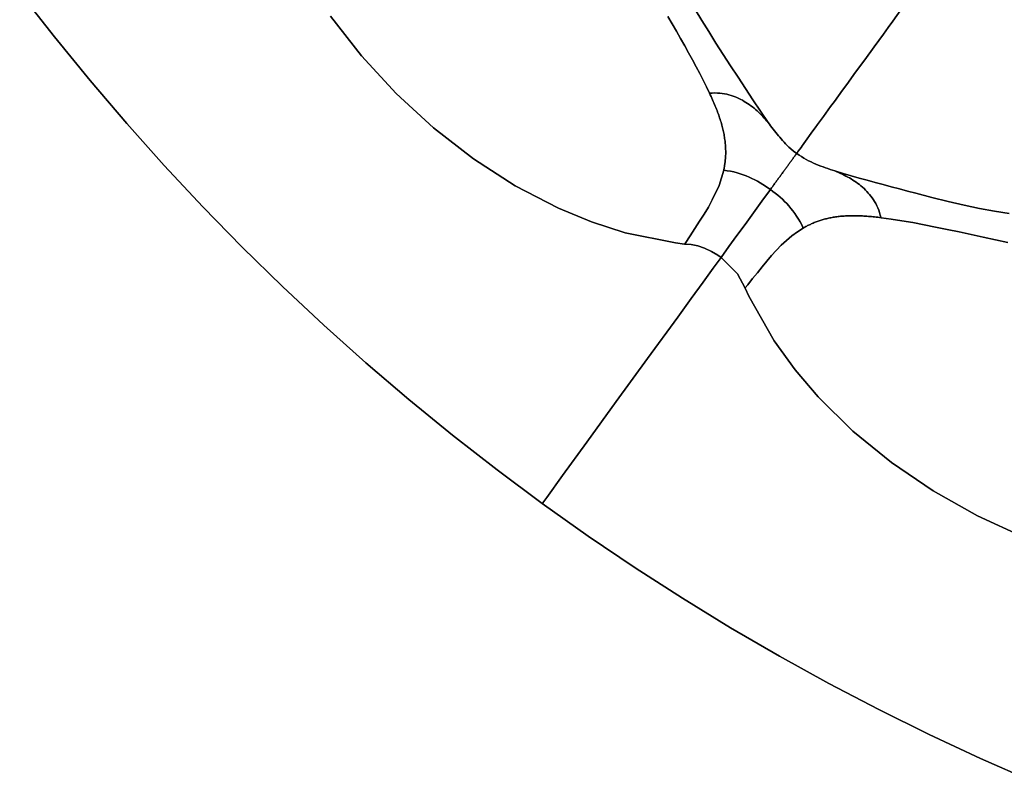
# Model space of a CAD drawing. Header units: centimetres. Extents: x -49.6 to 49.6, y -49.6 to 49.6.
# Tile 1 of 61: x -39.5 to -20, y -45.6 to -30.6. Entities that reach past the tile are written whole.
import ezdxf

# ---------------------------------------------------------------- set-up
doc = ezdxf.new("R2010")
doc.units = ezdxf.units.CM
doc.layers.get('0').update_dxf_attribs({"true_color": 0x5890e1})

msp = doc.modelspace()

# ---------------------------------------------------------------- linework, layer by layer
at = {"color": 16, "true_color": 0x870606}
for points in [[(-39.476, -30.057, 0), (-38.792, -30.935, 0), (-38.088, -31.798, 0), (-37.365, -32.645, 0), (-36.623, -33.475, 0), (-35.862, -34.288, 0), (-35.084, -35.084, 0), (-34.288, -35.863, 0), (-33.475, -36.623, 0), (-32.645, -37.365, 0), (-31.798, -38.088, 0), (-30.935, -38.792, 0), (-30.057, -39.476, 0), (-29.164, -40.141, 0), (-29.153, -40.126, 0), (-29.078, -40.023, 0), (-28.764, -39.59, 0), (-28.285, -38.931, 0), (-27.704, -38.132, 0), (-27.086, -37.28, 0), (-26.493, -36.464, 0), (-26.225, -36.097, 0), (-25.989, -35.771, 0), (-25.79, -35.497, 0), (-25.637, -35.287, 0), (-25.698, -35.244, 0), (-25.828, -35.167, 0), (-25.961, -35.104, 0), (-26.096, -35.059, 0), (-26.228, -35.034, 0), (-26.356, -35.022, 0), (-26.533, -35.001, 0), (-27.526, -34.798, 0), (-28.196, -34.583, 0), (-28.846, -34.314, 0), (-29.698, -33.873, 0), (-30.523, -33.342, 0), (-31.31, -32.731, 0), (-32.05, -32.051, 0), (-32.73, -31.311, 0), (-33.342, -30.524, 0)], [(-19.501, -45.624, 0), (-20.519, -45.175, 0), (-21.528, -44.703, 0), (-22.526, -44.209, 0), (-23.512, -43.692, 0), (-24.486, -43.154, 0), (-25.448, -42.593, 0), (-26.398, -42.012, 0), (-27.334, -41.409, 0), (-28.256, -40.785, 0), (-29.164, -40.141, 0), (-30.057, -39.476, 0), (-30.936, -38.792, 0), (-31.798, -38.088, 0), (-32.645, -37.365, 0), (-33.475, -36.623, 0), (-34.288, -35.863, 0), (-35.084, -35.084, 0), (-35.863, -34.288, 0), (-36.623, -33.475, 0), (-37.365, -32.645, 0), (-38.088, -31.798, 0), (-38.792, -30.935, 0), (-39.476, -30.057, 0)], [(-26.686, -30.533, 0), (-26.602, -30.679, 0), (-26.518, -30.824, 0), (-26.436, -30.968, 0), (-26.355, -31.11, 0), (-26.277, -31.25, 0), (-26.201, -31.388, 0), (-26.127, -31.524, 0), (-26.056, -31.658, 0), (-25.987, -31.791, 0), (-25.923, -31.922, 0), (-25.864, -32.044, 0), (-25.812, -32.042, 0), (-25.76, -32.041, 0), (-25.709, -32.042, 0), (-25.66, -32.045, 0), (-25.613, -32.05, 0), (-25.568, -32.057, 0), (-25.524, -32.066, 0), (-25.481, -32.076, 0), (-25.44, -32.088, 0), (-25.4, -32.101, 0), (-25.361, -32.116, 0), (-25.323, -32.132, 0), (-25.286, -32.149, 0), (-25.25, -32.167, 0), (-25.215, -32.186, 0), (-25.18, -32.206, 0), (-25.146, -32.226, 0), (-25.113, -32.248, 0), (-25.08, -32.27, 0), (-25.048, -32.293, 0), (-25.017, -32.317, 0), (-24.986, -32.342, 0), (-24.956, -32.367, 0), (-24.927, -32.394, 0), (-24.898, -32.42, 0), (-24.869, -32.448, 0), (-24.841, -32.476, 0), (-24.814, -32.505, 0), (-24.787, -32.535, 0), (-24.76, -32.564, 0), (-24.733, -32.594, 0), (-24.706, -32.623, 0), (-24.861, -32.399, 0), (-25.01, -32.177, 0), (-25.156, -31.955, 0), (-25.302, -31.732, 0), (-25.448, -31.508, 0), (-25.594, -31.282, 0), (-25.738, -31.056, 0), (-25.881, -30.828, 0), (-26.015, -30.611, 0), (-26.145, -30.392, 0)], [(-26.145, -30.392, 0), (-26.015, -30.611, 0), (-25.881, -30.828, 0), (-25.738, -31.056, 0), (-25.594, -31.282, 0), (-25.448, -31.508, 0), (-25.302, -31.732, 0), (-25.156, -31.955, 0), (-25.01, -32.177, 0), (-24.861, -32.399, 0), (-24.706, -32.623, 0), (-24.683, -32.655, 0), (-24.659, -32.688, 0), (-24.635, -32.72, 0), (-24.61, -32.754, 0), (-24.585, -32.787, 0), (-24.559, -32.82, 0), (-24.533, -32.853, 0), (-24.506, -32.885, 0), (-24.48, -32.916, 0), (-24.453, -32.948, 0), (-24.424, -32.98, 0), (-24.394, -33.012, 0), (-24.363, -33.044, 0), (-24.331, -33.076, 0), (-24.297, -33.108, 0), (-24.262, -33.14, 0), (-24.205, -33.187, 0), (-24.145, -33.233, 0), (-24.113, -33.189, 0), (-24.084, -33.15, 0), (-24.059, -33.115, 0), (-24.037, -33.085, 0), (-24.019, -33.059, 0), (-24.002, -33.037, 0), (-23.972, -32.995, 0), (-23.937, -32.947, 0), (-23.891, -32.883, 0), (-23.824, -32.791, 0), (-23.781, -32.732, 0), (-23.732, -32.665, 0), (-23.614, -32.502, 0), (-23.475, -32.31, 0), (-23.399, -32.207, 0), (-23.321, -32.099, 0), (-23.239, -31.986, 0), (-23.155, -31.871, 0), (-22.982, -31.632, 0), (-22.802, -31.385, 0), (-22.619, -31.133, 0), (-22.435, -30.88, 0), (-22.342, -30.751, 0), (-22.247, -30.621, 0), (-22.055, -30.356, 0)], [(-22.055, -30.356, 0), (-22.247, -30.621, 0), (-22.342, -30.751, 0), (-22.435, -30.88, 0), (-22.619, -31.133, 0), (-22.802, -31.385, 0), (-22.982, -31.632, 0), (-23.155, -31.871, 0), (-23.239, -31.986, 0), (-23.321, -32.099, 0), (-23.399, -32.207, 0), (-23.475, -32.31, 0), (-23.614, -32.502, 0), (-23.732, -32.665, 0), (-23.781, -32.732, 0), (-23.824, -32.791, 0), (-23.891, -32.883, 0), (-23.937, -32.947, 0), (-23.972, -32.995, 0), (-24.002, -33.037, 0), (-24.019, -33.059, 0), (-24.037, -33.085, 0), (-24.059, -33.115, 0), (-24.084, -33.15, 0), (-24.113, -33.189, 0), (-24.145, -33.233, 0), (-24.099, -33.266, 0), (-24.052, -33.296, 0), (-24.005, -33.325, 0), (-23.958, -33.351, 0), (-23.909, -33.377, 0), (-23.861, -33.401, 0), (-23.813, -33.423, 0), (-23.766, -33.443, 0), (-23.718, -33.463, 0), (-23.67, -33.482, 0), (-23.623, -33.5, 0), (-23.577, -33.517, 0), (-23.529, -33.533, 0), (-23.483, -33.549, 0), (-23.436, -33.564, 0), (-23.39, -33.579, 0), (-23.23, -33.628, 0), (-23.071, -33.674, 0), (-22.913, -33.719, 0), (-22.755, -33.762, 0), (-22.596, -33.806, 0), (-22.437, -33.849, 0), (-22.278, -33.892, 0), (-22.118, -33.935, 0), (-21.958, -33.978, 0), (-21.797, -34.02, 0), (-21.476, -34.103, 0), (-21.158, -34.181, 0), (-20.84, -34.255, 0), (-20.537, -34.318, 0), (-20.242, -34.373, 0), (-19.955, -34.418, 0)], [(-33.342, -30.524, 0), (-32.73, -31.311, 0), (-32.05, -32.051, 0), (-31.31, -32.731, 0), (-30.523, -33.342, 0), (-29.698, -33.873, 0), (-28.846, -34.314, 0), (-28.196, -34.583, 0), (-27.526, -34.798, 0), (-26.533, -35.001, 0), (-26.356, -35.022, 0), (-26.346, -35.008, 0), (-26.248, -34.86, 0), (-26.153, -34.715, 0), (-26.061, -34.572, 0), (-25.972, -34.432, 0), (-25.888, -34.292, 0), (-25.81, -34.152, 0), (-25.677, -33.867, 0), (-25.585, -33.565, 0), (-25.581, -33.548, 0), (-25.578, -33.532, 0), (-25.574, -33.514, 0), (-25.571, -33.497, 0), (-25.568, -33.48, 0), (-25.566, -33.463, 0), (-25.563, -33.445, 0), (-25.561, -33.427, 0), (-25.558, -33.406, 0), (-25.555, -33.384, 0), (-25.553, -33.362, 0), (-25.551, -33.34, 0), (-25.55, -33.318, 0), (-25.548, -33.295, 0), (-25.547, -33.273, 0), (-25.546, -33.25, 0), (-25.546, -33.227, 0), (-25.546, -33.204, 0), (-25.546, -33.181, 0), (-25.547, -33.158, 0), (-25.547, -33.134, 0), (-25.548, -33.11, 0), (-25.55, -33.086, 0), (-25.552, -33.062, 0), (-25.554, -33.038, 0), (-25.556, -33.013, 0), (-25.559, -32.989, 0), (-25.562, -32.964, 0), (-25.566, -32.938, 0), (-25.57, -32.913, 0), (-25.574, -32.887, 0), (-25.579, -32.861, 0), (-25.584, -32.835, 0), (-25.589, -32.809, 0), (-25.595, -32.782, 0), (-25.601, -32.756, 0), (-25.608, -32.729, 0), (-25.615, -32.702, 0), (-25.622, -32.674, 0), (-25.63, -32.646, 0), (-25.638, -32.618, 0), (-25.646, -32.591, 0), (-25.655, -32.562, 0), (-25.665, -32.534, 0), (-25.674, -32.505, 0), (-25.684, -32.476, 0), (-25.695, -32.447, 0), (-25.706, -32.417, 0), (-25.717, -32.388, 0), (-25.728, -32.358, 0), (-25.74, -32.328, 0), (-25.752, -32.298, 0), (-25.765, -32.268, 0), (-25.778, -32.237, 0), (-25.791, -32.207, 0), (-25.804, -32.176, 0), (-25.819, -32.143, 0), (-25.834, -32.11, 0), (-25.849, -32.077, 0), (-25.864, -32.044, 0), (-25.923, -31.922, 0), (-25.987, -31.791, 0), (-26.056, -31.658, 0), (-26.127, -31.524, 0), (-26.201, -31.388, 0), (-26.277, -31.25, 0), (-26.355, -31.11, 0), (-26.436, -30.968, 0), (-26.518, -30.824, 0), (-26.602, -30.679, 0), (-26.686, -30.533, 0)], [(-19.955, -34.418, 0), (-20.242, -34.373, 0), (-20.537, -34.318, 0), (-20.84, -34.255, 0), (-21.158, -34.181, 0), (-21.476, -34.103, 0), (-21.797, -34.02, 0), (-21.958, -33.978, 0), (-22.118, -33.935, 0), (-22.278, -33.892, 0), (-22.437, -33.849, 0), (-22.596, -33.806, 0), (-22.755, -33.762, 0), (-22.913, -33.719, 0), (-23.071, -33.674, 0), (-23.23, -33.628, 0), (-23.39, -33.579, 0), (-23.354, -33.596, 0), (-23.317, -33.612, 0), (-23.281, -33.629, 0), (-23.244, -33.645, 0), (-23.208, -33.663, 0), (-23.173, -33.68, 0), (-23.138, -33.699, 0), (-23.103, -33.718, 0), (-23.069, -33.738, 0), (-23.036, -33.759, 0), (-23.002, -33.78, 0), (-22.97, -33.803, 0), (-22.938, -33.826, 0), (-22.907, -33.85, 0), (-22.876, -33.875, 0), (-22.846, -33.901, 0), (-22.816, -33.928, 0), (-22.787, -33.956, 0), (-22.759, -33.985, 0), (-22.732, -34.015, 0), (-22.705, -34.046, 0), (-22.679, -34.078, 0), (-22.654, -34.112, 0), (-22.63, -34.147, 0), (-22.607, -34.185, 0), (-22.585, -34.224, 0), (-22.564, -34.265, 0), (-22.545, -34.308, 0), (-22.527, -34.354, 0), (-22.511, -34.401, 0), (-22.495, -34.451, 0), (-22.481, -34.502, 0), (-22.278, -34.529, 0), (-22.068, -34.562, 0), (-21.852, -34.6, 0), (-21.631, -34.642, 0), (-21.406, -34.687, 0), (-21.176, -34.734, 0), (-20.942, -34.784, 0), (-20.705, -34.835, 0), (-20.465, -34.886, 0), (-20.223, -34.938, 0), (-19.976, -34.99, 0)], [(-19.976, -34.99, 0), (-20.223, -34.938, 0), (-20.465, -34.886, 0), (-20.705, -34.835, 0), (-20.942, -34.784, 0), (-21.176, -34.734, 0), (-21.406, -34.687, 0), (-21.631, -34.642, 0), (-21.852, -34.6, 0), (-22.068, -34.562, 0), (-22.278, -34.529, 0), (-22.481, -34.502, 0), (-22.513, -34.498, 0), (-22.544, -34.494, 0), (-22.576, -34.491, 0), (-22.607, -34.487, 0), (-22.638, -34.484, 0), (-22.669, -34.481, 0), (-22.699, -34.478, 0), (-22.729, -34.476, 0), (-22.76, -34.474, 0), (-22.79, -34.471, 0), (-22.819, -34.47, 0), (-22.849, -34.468, 0), (-22.878, -34.467, 0), (-22.906, -34.465, 0), (-22.935, -34.464, 0), (-22.963, -34.464, 0), (-22.991, -34.463, 0), (-23.019, -34.463, 0), (-23.047, -34.463, 0), (-23.074, -34.464, 0), (-23.101, -34.464, 0), (-23.127, -34.465, 0), (-23.153, -34.466, 0), (-23.179, -34.467, 0), (-23.205, -34.469, 0), (-23.231, -34.471, 0), (-23.256, -34.473, 0), (-23.281, -34.475, 0), (-23.305, -34.478, 0), (-23.329, -34.481, 0), (-23.353, -34.484, 0), (-23.377, -34.487, 0), (-23.401, -34.49, 0), (-23.424, -34.494, 0), (-23.447, -34.498, 0), (-23.47, -34.503, 0), (-23.492, -34.507, 0), (-23.514, -34.512, 0), (-23.536, -34.517, 0), (-23.558, -34.522, 0), (-23.579, -34.527, 0), (-23.601, -34.533, 0), (-23.622, -34.539, 0), (-23.643, -34.545, 0), (-23.663, -34.551, 0), (-23.684, -34.558, 0), (-23.704, -34.564, 0), (-23.723, -34.571, 0), (-23.743, -34.578, 0), (-23.763, -34.585, 0), (-23.782, -34.593, 0), (-23.801, -34.6, 0), (-23.82, -34.608, 0), (-23.839, -34.616, 0), (-23.857, -34.624, 0), (-23.875, -34.633, 0), (-23.893, -34.641, 0), (-23.911, -34.65, 0), (-23.929, -34.659, 0), (-23.947, -34.668, 0), (-23.964, -34.677, 0), (-23.981, -34.687, 0), (-23.998, -34.696, 0), (-24.015, -34.706, 0), (-24.132, -34.781, 0), (-24.242, -34.862, 0), (-24.448, -35.045, 0), (-24.64, -35.249, 0), (-24.826, -35.47, 0), (-24.921, -35.587, 0), (-25.015, -35.703, 0), (-25.111, -35.824, 0), (-25.159, -35.886, 0), (-25.163, -35.89, 0), (-25.089, -36.052, 0), (-24.589, -36.933, 0), (-24.177, -37.503, 0), (-23.72, -38.039, 0), (-23.037, -38.712, 0), (-22.277, -39.333, 0), (-21.453, -39.893, 0), (-20.577, -40.386, 0), (-19.663, -40.805, 0)], [(-19.663, -40.805, 0), (-20.577, -40.386, 0), (-21.453, -39.893, 0), (-22.277, -39.333, 0), (-23.037, -38.712, 0), (-23.72, -38.039, 0), (-24.177, -37.503, 0), (-24.589, -36.933, 0), (-25.089, -36.052, 0), (-25.163, -35.89, 0), (-25.314, -35.607, 0), (-25.637, -35.287, 0), (-25.79, -35.497, 0), (-25.989, -35.771, 0), (-26.225, -36.097, 0), (-26.493, -36.464, 0), (-27.086, -37.28, 0), (-27.704, -38.132, 0), (-28.285, -38.931, 0), (-28.764, -39.59, 0), (-29.078, -40.023, 0), (-29.153, -40.126, 0), (-29.164, -40.141, 0), (-28.256, -40.785, 0), (-27.333, -41.409, 0), (-26.397, -42.012, 0), (-25.448, -42.593, 0), (-24.486, -43.154, 0), (-23.512, -43.692, 0), (-22.525, -44.209, 0), (-21.528, -44.703, 0), (-20.519, -45.175, 0), (-19.5, -45.624, 0)]]:
    msp.add_polyline3d(points, dxfattribs=at)
for points in [[(-25.812, -32.042, 0), (-25.864, -32.044, 0), (-25.849, -32.077, 0), (-25.834, -32.11, 0), (-25.819, -32.143, 0), (-25.804, -32.176, 0), (-25.791, -32.207, 0), (-25.778, -32.237, 0), (-25.765, -32.268, 0), (-25.752, -32.298, 0), (-25.74, -32.328, 0), (-25.728, -32.358, 0), (-25.717, -32.388, 0), (-25.706, -32.417, 0), (-25.695, -32.447, 0), (-25.684, -32.476, 0), (-25.674, -32.505, 0), (-25.665, -32.534, 0), (-25.655, -32.562, 0), (-25.646, -32.591, 0), (-25.638, -32.618, 0), (-25.63, -32.646, 0), (-25.622, -32.674, 0), (-25.615, -32.702, 0), (-25.608, -32.729, 0), (-25.601, -32.756, 0), (-25.595, -32.782, 0), (-25.589, -32.809, 0), (-25.584, -32.835, 0), (-25.579, -32.861, 0), (-25.574, -32.887, 0), (-25.57, -32.913, 0), (-25.566, -32.938, 0), (-25.562, -32.964, 0), (-25.559, -32.989, 0), (-25.556, -33.013, 0), (-25.554, -33.038, 0), (-25.552, -33.062, 0), (-25.55, -33.086, 0), (-25.548, -33.11, 0), (-25.547, -33.134, 0), (-25.547, -33.158, 0), (-25.546, -33.181, 0), (-25.546, -33.204, 0), (-25.546, -33.227, 0), (-25.546, -33.25, 0), (-25.547, -33.273, 0), (-25.548, -33.295, 0), (-25.55, -33.318, 0), (-25.551, -33.34, 0), (-25.553, -33.362, 0), (-25.555, -33.384, 0), (-25.558, -33.406, 0), (-25.561, -33.427, 0), (-25.563, -33.445, 0), (-25.566, -33.463, 0), (-25.568, -33.48, 0), (-25.571, -33.497, 0), (-25.574, -33.514, 0), (-25.578, -33.532, 0), (-25.581, -33.548, 0), (-25.585, -33.565, 0), (-25.516, -33.576, 0), (-25.452, -33.587, 0), (-25.388, -33.6, 0), (-25.321, -33.617, 0), (-25.26, -33.635, 0), (-25.2, -33.655, 0), (-25.141, -33.677, 0), (-25.082, -33.702, 0), (-25.028, -33.727, 0), (-24.973, -33.754, 0), (-24.919, -33.783, 0), (-24.866, -33.813, 0), (-24.814, -33.844, 0), (-24.762, -33.877, 0), (-24.712, -33.911, 0), (-24.663, -33.946, 0), (-24.652, -33.931, 0), (-24.641, -33.915, 0), (-24.629, -33.9, 0), (-24.618, -33.884, 0), (-24.607, -33.869, 0), (-24.595, -33.853, 0), (-24.584, -33.837, 0), (-24.573, -33.822, 0), (-24.562, -33.807, 0), (-24.551, -33.792, 0), (-24.54, -33.776, 0), (-24.529, -33.761, 0), (-24.518, -33.746, 0), (-24.507, -33.731, 0), (-24.496, -33.716, 0), (-24.485, -33.701, 0), (-24.474, -33.686, 0), (-24.463, -33.671, 0), (-24.453, -33.657, 0), (-24.442, -33.642, 0), (-24.432, -33.627, 0), (-24.421, -33.613, 0), (-24.411, -33.599, 0), (-24.4, -33.584, 0), (-24.39, -33.57, 0), (-24.38, -33.557, 0), (-24.37, -33.543, 0), (-24.36, -33.529, 0), (-24.35, -33.516, 0), (-24.341, -33.503, 0), (-24.331, -33.49, 0), (-24.322, -33.477, 0), (-24.313, -33.464, 0), (-24.304, -33.452, 0), (-24.296, -33.44, 0), (-24.287, -33.429, 0), (-24.279, -33.417, 0), (-24.271, -33.406, 0), (-24.263, -33.396, 0), (-24.256, -33.385, 0), (-24.248, -33.375, 0), (-24.241, -33.366, 0), (-24.235, -33.357, 0), (-24.228, -33.348, 0), (-24.222, -33.34, 0), (-24.217, -33.332, 0), (-24.211, -33.324, 0), (-24.206, -33.317, 0), (-24.201, -33.31, 0), (-24.196, -33.303, 0), (-24.192, -33.298, 0), (-24.188, -33.292, 0), (-24.184, -33.287, 0), (-24.18, -33.282, 0), (-24.177, -33.277, 0), (-24.174, -33.272, 0), (-24.171, -33.268, 0), (-24.167, -33.264, 0), (-24.164, -33.26, 0), (-24.161, -33.255, 0), (-24.158, -33.25, 0), (-24.154, -33.245, 0), (-24.15, -33.24, 0), (-24.145, -33.233, 0), (-24.205, -33.187, 0), (-24.262, -33.14, 0), (-24.297, -33.108, 0), (-24.331, -33.076, 0), (-24.363, -33.044, 0), (-24.394, -33.012, 0), (-24.424, -32.98, 0), (-24.453, -32.948, 0), (-24.48, -32.916, 0), (-24.506, -32.885, 0), (-24.533, -32.853, 0), (-24.559, -32.82, 0), (-24.585, -32.787, 0), (-24.61, -32.754, 0), (-24.635, -32.72, 0), (-24.659, -32.688, 0), (-24.683, -32.655, 0), (-24.706, -32.623, 0), (-24.733, -32.594, 0), (-24.76, -32.564, 0), (-24.787, -32.535, 0), (-24.814, -32.505, 0), (-24.841, -32.476, 0), (-24.869, -32.448, 0), (-24.898, -32.42, 0), (-24.927, -32.394, 0), (-24.956, -32.367, 0), (-24.986, -32.342, 0), (-25.017, -32.317, 0), (-25.048, -32.293, 0), (-25.08, -32.27, 0), (-25.113, -32.248, 0), (-25.146, -32.226, 0), (-25.18, -32.206, 0), (-25.215, -32.186, 0), (-25.25, -32.167, 0), (-25.286, -32.149, 0), (-25.323, -32.132, 0), (-25.361, -32.116, 0), (-25.4, -32.101, 0), (-25.44, -32.088, 0), (-25.481, -32.076, 0), (-25.524, -32.066, 0), (-25.568, -32.057, 0), (-25.613, -32.05, 0), (-25.66, -32.045, 0), (-25.709, -32.042, 0), (-25.76, -32.041, 0)], [(-24.296, -33.44, 0), (-24.304, -33.452, 0), (-24.313, -33.464, 0), (-24.322, -33.477, 0), (-24.331, -33.49, 0), (-24.341, -33.503, 0), (-24.35, -33.516, 0), (-24.36, -33.529, 0), (-24.37, -33.543, 0), (-24.38, -33.557, 0), (-24.39, -33.57, 0), (-24.4, -33.584, 0), (-24.411, -33.599, 0), (-24.421, -33.613, 0), (-24.432, -33.627, 0), (-24.442, -33.642, 0), (-24.453, -33.657, 0), (-24.463, -33.671, 0), (-24.474, -33.686, 0), (-24.485, -33.701, 0), (-24.496, -33.716, 0), (-24.507, -33.731, 0), (-24.518, -33.746, 0), (-24.529, -33.761, 0), (-24.54, -33.776, 0), (-24.551, -33.792, 0), (-24.562, -33.807, 0), (-24.573, -33.822, 0), (-24.584, -33.837, 0), (-24.595, -33.853, 0), (-24.607, -33.869, 0), (-24.618, -33.884, 0), (-24.629, -33.9, 0), (-24.641, -33.915, 0), (-24.652, -33.931, 0), (-24.663, -33.946, 0), (-24.615, -33.982, 0), (-24.567, -34.019, 0), (-24.519, -34.058, 0), (-24.473, -34.098, 0), (-24.428, -34.139, 0), (-24.384, -34.182, 0), (-24.341, -34.225, 0), (-24.3, -34.269, 0), (-24.259, -34.318, 0), (-24.219, -34.367, 0), (-24.181, -34.418, 0), (-24.146, -34.47, 0), (-24.109, -34.529, 0), (-24.076, -34.586, 0), (-24.046, -34.644, 0), (-24.015, -34.706, 0), (-23.998, -34.696, 0), (-23.981, -34.687, 0), (-23.964, -34.677, 0), (-23.947, -34.668, 0), (-23.929, -34.659, 0), (-23.911, -34.65, 0), (-23.893, -34.641, 0), (-23.875, -34.633, 0), (-23.857, -34.624, 0), (-23.839, -34.616, 0), (-23.82, -34.608, 0), (-23.801, -34.6, 0), (-23.782, -34.593, 0), (-23.763, -34.585, 0), (-23.743, -34.578, 0), (-23.723, -34.571, 0), (-23.704, -34.564, 0), (-23.684, -34.558, 0), (-23.663, -34.551, 0), (-23.643, -34.545, 0), (-23.622, -34.539, 0), (-23.601, -34.533, 0), (-23.579, -34.527, 0), (-23.558, -34.522, 0), (-23.536, -34.517, 0), (-23.514, -34.512, 0), (-23.492, -34.507, 0), (-23.47, -34.503, 0), (-23.447, -34.498, 0), (-23.424, -34.494, 0), (-23.401, -34.49, 0), (-23.377, -34.487, 0), (-23.353, -34.484, 0), (-23.329, -34.481, 0), (-23.305, -34.478, 0), (-23.281, -34.475, 0), (-23.256, -34.473, 0), (-23.231, -34.471, 0), (-23.205, -34.469, 0), (-23.179, -34.467, 0), (-23.153, -34.466, 0), (-23.127, -34.465, 0), (-23.101, -34.464, 0), (-23.074, -34.464, 0), (-23.047, -34.463, 0), (-23.019, -34.463, 0), (-22.991, -34.463, 0), (-22.963, -34.464, 0), (-22.935, -34.464, 0), (-22.906, -34.465, 0), (-22.878, -34.467, 0), (-22.849, -34.468, 0), (-22.819, -34.47, 0), (-22.79, -34.471, 0), (-22.76, -34.474, 0), (-22.729, -34.476, 0), (-22.699, -34.478, 0), (-22.669, -34.481, 0), (-22.638, -34.484, 0), (-22.607, -34.487, 0), (-22.576, -34.491, 0), (-22.544, -34.494, 0), (-22.513, -34.498, 0), (-22.481, -34.502, 0), (-22.495, -34.451, 0), (-22.511, -34.401, 0), (-22.527, -34.354, 0), (-22.545, -34.308, 0), (-22.564, -34.265, 0), (-22.585, -34.224, 0), (-22.607, -34.185, 0), (-22.63, -34.147, 0), (-22.654, -34.112, 0), (-22.679, -34.078, 0), (-22.705, -34.046, 0), (-22.732, -34.015, 0), (-22.759, -33.985, 0), (-22.787, -33.956, 0), (-22.816, -33.928, 0), (-22.846, -33.901, 0), (-22.876, -33.875, 0), (-22.907, -33.85, 0), (-22.938, -33.826, 0), (-22.97, -33.803, 0), (-23.002, -33.78, 0), (-23.036, -33.759, 0), (-23.069, -33.738, 0), (-23.103, -33.718, 0), (-23.138, -33.699, 0), (-23.173, -33.68, 0), (-23.208, -33.663, 0), (-23.244, -33.645, 0), (-23.281, -33.629, 0), (-23.317, -33.612, 0), (-23.354, -33.596, 0), (-23.39, -33.579, 0), (-23.436, -33.564, 0), (-23.483, -33.549, 0), (-23.529, -33.533, 0), (-23.577, -33.517, 0), (-23.623, -33.5, 0), (-23.67, -33.482, 0), (-23.718, -33.463, 0), (-23.766, -33.443, 0), (-23.813, -33.423, 0), (-23.861, -33.401, 0), (-23.909, -33.377, 0), (-23.958, -33.351, 0), (-24.005, -33.325, 0), (-24.052, -33.296, 0), (-24.099, -33.266, 0), (-24.145, -33.233, 0), (-24.15, -33.24, 0), (-24.154, -33.245, 0), (-24.158, -33.25, 0), (-24.161, -33.255, 0), (-24.164, -33.26, 0), (-24.167, -33.264, 0), (-24.171, -33.268, 0), (-24.174, -33.272, 0), (-24.177, -33.277, 0), (-24.18, -33.282, 0), (-24.184, -33.287, 0), (-24.188, -33.292, 0), (-24.192, -33.298, 0), (-24.196, -33.303, 0), (-24.201, -33.31, 0), (-24.206, -33.317, 0), (-24.211, -33.324, 0), (-24.217, -33.332, 0), (-24.222, -33.34, 0), (-24.228, -33.348, 0), (-24.235, -33.357, 0), (-24.241, -33.366, 0), (-24.248, -33.375, 0), (-24.256, -33.385, 0), (-24.263, -33.396, 0), (-24.271, -33.406, 0), (-24.279, -33.417, 0), (-24.287, -33.429, 0)], [(-26.346, -35.008, 0), (-26.356, -35.022, 0), (-26.228, -35.034, 0), (-26.096, -35.059, 0), (-25.961, -35.104, 0), (-25.828, -35.167, 0), (-25.698, -35.244, 0), (-25.637, -35.287, 0), (-25.481, -35.072, 0), (-25.323, -34.854, 0), (-25.162, -34.633, 0), (-24.999, -34.408, 0), (-24.832, -34.179, 0), (-24.663, -33.946, 0), (-24.712, -33.911, 0), (-24.762, -33.877, 0), (-24.814, -33.844, 0), (-24.866, -33.813, 0), (-24.919, -33.783, 0), (-24.973, -33.754, 0), (-25.028, -33.727, 0), (-25.082, -33.702, 0), (-25.141, -33.677, 0), (-25.2, -33.655, 0), (-25.26, -33.635, 0), (-25.321, -33.617, 0), (-25.388, -33.6, 0), (-25.452, -33.587, 0), (-25.516, -33.576, 0), (-25.585, -33.565, 0), (-25.677, -33.867, 0), (-25.81, -34.152, 0), (-25.888, -34.292, 0), (-25.972, -34.432, 0), (-26.061, -34.572, 0), (-26.153, -34.715, 0), (-26.248, -34.86, 0)], [(-25.481, -35.072, 0), (-25.637, -35.287, 0), (-25.314, -35.607, 0), (-25.163, -35.89, 0), (-25.159, -35.886, 0), (-25.111, -35.824, 0), (-25.015, -35.703, 0), (-24.921, -35.587, 0), (-24.826, -35.47, 0), (-24.64, -35.249, 0), (-24.448, -35.045, 0), (-24.242, -34.862, 0), (-24.132, -34.781, 0), (-24.015, -34.706, 0), (-24.046, -34.644, 0), (-24.076, -34.586, 0), (-24.109, -34.529, 0), (-24.146, -34.47, 0), (-24.181, -34.418, 0), (-24.219, -34.367, 0), (-24.259, -34.318, 0), (-24.3, -34.269, 0), (-24.341, -34.225, 0), (-24.384, -34.182, 0), (-24.428, -34.139, 0), (-24.473, -34.098, 0), (-24.519, -34.058, 0), (-24.567, -34.019, 0), (-24.615, -33.982, 0), (-24.663, -33.946, 0), (-24.832, -34.179, 0), (-24.999, -34.408, 0), (-25.162, -34.633, 0), (-25.323, -34.854, 0)]]:
    msp.add_polyline3d(points, close=True, dxfattribs=at)

doc.saveas('drawing.dxf')
